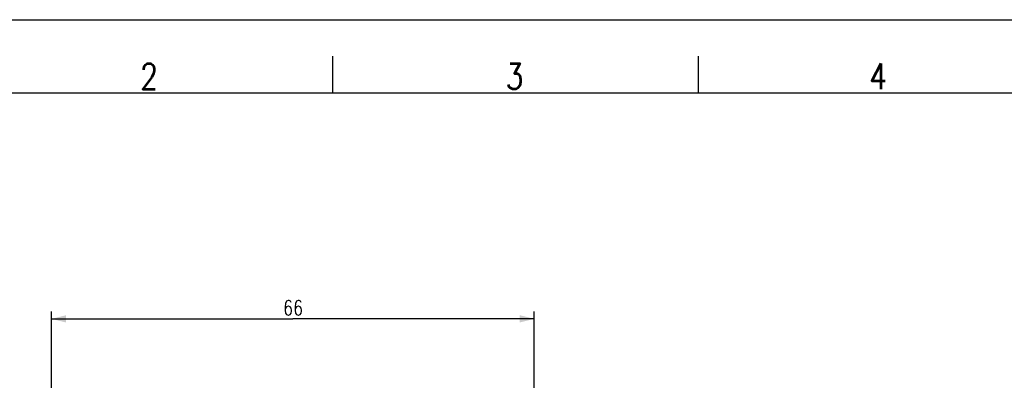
# Model space of a CAD drawing. Header units: millimetres. Extents: x 0 to 420, y 0 to 297.
# Tile 11 of 20: x 71 to 206, y 248 to 297. Entities that reach past the tile are written whole.
import ezdxf

# ---------------------------------------------------------------- set-up
doc = ezdxf.new("R2010")
doc.units = ezdxf.units.MM
doc.header["$LTSCALE"] = 23.1
doc.layers.get('0').update_dxf_attribs({"linetype": 'CONTINUOUS'})
doc.styles.get("Standard").update_dxf_attribs({"font": 'SIMPLEX.SHX', "width": 0.8})
doc.dimstyles.new('DIMSTYLE_1', dxfattribs={"dimtxt": 2, "dimasz": 2, "dimexe": 1, "dimexo": 1, "dimgap": 0.5, "dimtad": 1, "dimdec": 7, "dimdsep": 46, "dimtxsty": 'Standard', "dimblk": '_FILLED', "dimblk1": '_FILLED', "dimblk2": '_FILLED', "dimcen": 0.09, "dimazin": 2, "dimtp": 0.3, "dimtm": 0.3, "dimtfac": 1, "dimtdec": 7, "dimtofl": 0, "dimtmove": 0, "dimatfit": 3, "dimldrblk": '_FILLED', "dimfxl": 0, "dimtolj": 1, "dimarcsym": 0})

# ---------------------------------------------------------------- blocks, each defined once
blk = doc.blocks.new('_FILLED')
at = {"color": 0, "linetype": 'ByBlock'}
blk.add_solid([(0, 0), (-1, 0.25), (-1, -0.25)], dxfattribs=at)
blk = doc.blocks.new('*D2')
at = {"color": 8}
for p, q in [((75.59, 236.4), (75.59, 257.12)), ((141.59, 236.4), (141.59, 257.12)), ((75.59, 256.12), (108.59, 256.12)), ((141.59, 256.12), (108.59, 256.12))]:
    blk.add_line(p, q, dxfattribs=at)
at = {"color": 8, "xscale": 2, "yscale": 2, "zscale": 2, "rotation": 180}
blk.add_blockref('_FILLED', (75.59, 256.12), dxfattribs=at)
at = {"color": 8, "xscale": 2, "yscale": 2, "zscale": 2}
blk.add_blockref('_FILLED', (141.59, 256.12), dxfattribs=at)
at = {"color": 8, "insert": (108.61, 258.62), "char_height": 2, "width": 3.2, "attachment_point": 2, "line_spacing_factor": 0.9}
blk.add_mtext('66', dxfattribs=at)

msp = doc.modelspace()

# ---------------------------------------------------------------- linework, layer by layer
at = {"color": 7}
for p, q in [((0, 297), (420, 297)), ((114, 292), (114, 287)), ((164, 292), (164, 287)), ((25, 287), (410, 287))]:
    msp.add_line(p, q, dxfattribs=at)

# ---------------------------------------------------------------- texts
at = {"color": 8, "char_height": 3.5, "width": 2.8, "attachment_point": 1, "line_spacing_factor": 0.9}
for s, insert in [('2', (87.728375, 291)), ('3', (137.6808, 291)), ('4', (187.382673, 291))]:
    msp.add_mtext(s, dxfattribs=dict(at, insert=insert))

# ---------------------------------------------------------------- dimensions: what is measured, and where the dimension line sits
at = {"color": 8}
dim = msp.add_linear_dim(base=(141.5879481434, 256.1226463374), p1=(75.5879481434, 235.4029522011), p2=(141.5879481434, 235.4029522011), dimstyle='DIMSTYLE_1', dxfattribs=at)
dim.commit()
dim.dimension.update_dxf_attribs({"geometry": '*D2', "text_midpoint": (108.6056483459, 256.1226463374), "dimtype": 160})

doc.saveas('drawing.dxf')
